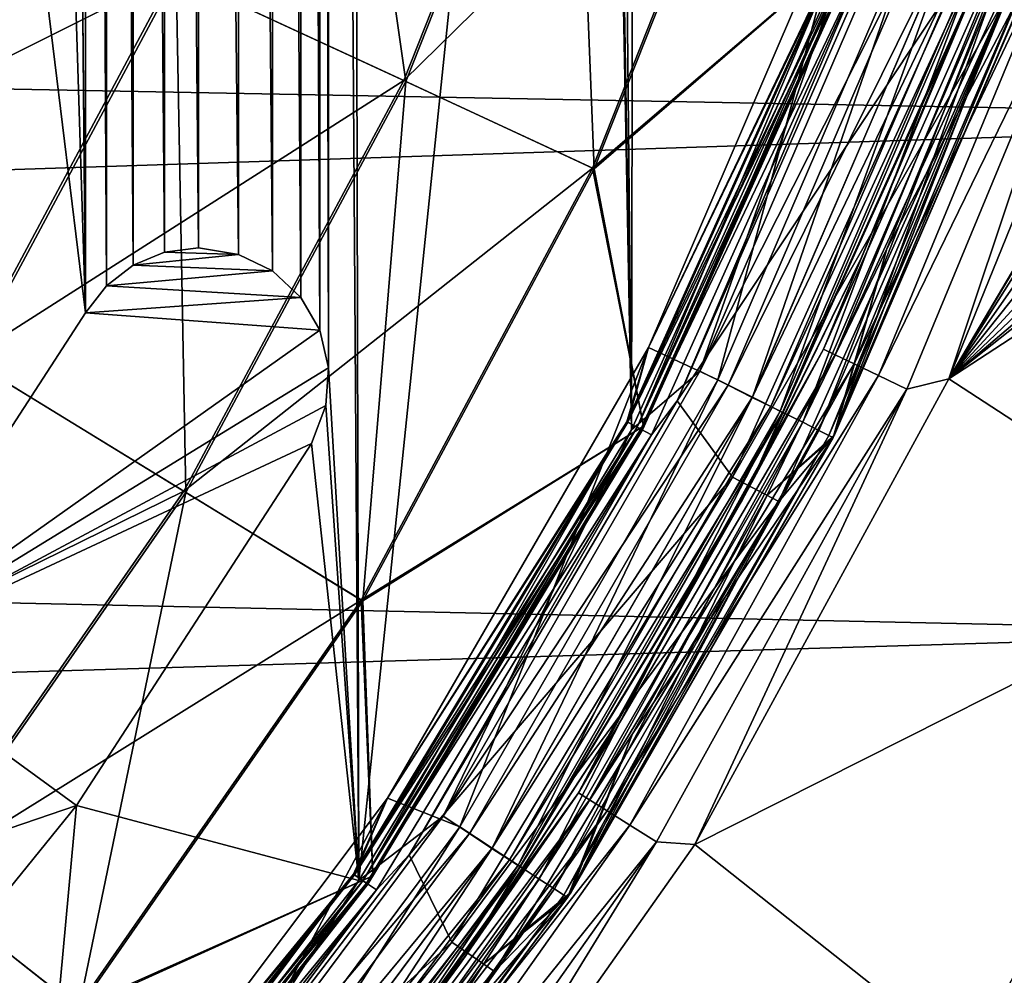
# Model space of a CAD drawing. Header units: millimetres. Extents: x -260 to -103, y -82 to 75.
# Tile 70 of 118: x -131 to -116, y -43 to -28. Entities that reach past the tile are written whole.
import ezdxf

# ---------------------------------------------------------------- set-up
doc = ezdxf.new("R2010")
doc.units = ezdxf.units.MM
doc.header["$LTSCALE"] = 65.185185
for name, color, linetype in [('1', 7, 'CONTINUOUS'), ('11', 7, 'CONTINUOUS'), ('13', 7, 'CONTINUOUS'), ('15', 7, 'CONTINUOUS'), ('152', 7, 'CONTINUOUS'), ('16', 7, 'CONTINUOUS'), ('163', 7, 'CONTINUOUS'), ('164', 7, 'CONTINUOUS'), ('165', 7, 'CONTINUOUS'), ('2', 7, 'CONTINUOUS'), ('213', 7, 'CONTINUOUS'), ('28', 7, 'CONTINUOUS'), ('5', 7, 'CONTINUOUS'), ('57', 7, 'CONTINUOUS'), ('6', 7, 'CONTINUOUS'), ('60', 7, 'CONTINUOUS'), ('61', 7, 'CONTINUOUS'), ('64', 7, 'CONTINUOUS'), ('84', 7, 'CONTINUOUS'), ('85', 7, 'CONTINUOUS'), ('86', 7, 'CONTINUOUS'), ('9', 7, 'CONTINUOUS')]:
    doc.layers.add(name, color=color, linetype=linetype)

msp = doc.modelspace()

# ---------------------------------------------------------------- linework, layer by layer
at = {"layer": '1', "color": 1, "linetype": 'Continuous', "true_color": 0xff0c00}
for points in [[(-121.357, -33.367, -522.807), (-118.181, -25.971, -522.807), (-118.367, -27.118, -522.754), (-121.357, -33.367, -522.807)], [(-121.691, -34.504, -522.754), (-121.357, -33.367, -522.807), (-118.367, -27.118, -522.754), (-121.691, -34.504, -522.754)], [(-121.691, -34.504, -522.754), (-118.367, -27.118, -522.754), (-121.535, -34.586, -522.608), (-121.691, -34.504, -522.754)], [(-121.535, -34.586, -522.608), (-118.367, -27.118, -522.754), (-118.202, -27.18, -522.608), (-121.535, -34.586, -522.608)], [(-121.435, -34.572, -522.17), (-118.116, -27.213, -522.398), (-118.075, -27.075, -522.17), (-121.435, -34.572, -522.17)], [(-121.535, -34.586, -522.608), (-118.202, -27.18, -522.608), (-121.453, -34.629, -522.398), (-121.535, -34.586, -522.608)], [(-121.453, -34.629, -522.398), (-118.202, -27.18, -522.608), (-118.116, -27.213, -522.398), (-121.453, -34.629, -522.398)], [(-121.453, -34.629, -522.398), (-118.116, -27.213, -522.398), (-121.435, -34.572, -522.17), (-121.453, -34.629, -522.398)], [(-125.361, -40.27, -522.807), (-121.357, -33.367, -522.807), (-121.691, -34.504, -522.754), (-125.361, -40.27, -522.807)], [(-125.881, -41.436, -522.754), (-125.361, -40.27, -522.807), (-121.691, -34.504, -522.754), (-125.881, -41.436, -522.754)], [(-125.881, -41.436, -522.754), (-121.691, -34.504, -522.754), (-125.736, -41.536, -522.608), (-125.881, -41.436, -522.754)], [(-125.736, -41.536, -522.608), (-121.691, -34.504, -522.754), (-121.535, -34.586, -522.608), (-125.736, -41.536, -522.608)], [(-125.736, -41.536, -522.608), (-121.535, -34.586, -522.608), (-125.66, -41.588, -522.398), (-125.736, -41.536, -522.608)], [(-125.66, -41.588, -522.398), (-121.535, -34.586, -522.608), (-121.453, -34.629, -522.398), (-125.66, -41.588, -522.398)], [(-125.66, -41.588, -522.398), (-121.453, -34.629, -522.398), (-125.586, -41.463, -522.17), (-125.66, -41.588, -522.398)], [(-125.586, -41.463, -522.17), (-121.453, -34.629, -522.398), (-121.435, -34.572, -522.17), (-125.586, -41.463, -522.17)], [(-130.128, -46.61, -522.807), (-125.361, -40.27, -522.807), (-125.881, -41.436, -522.754), (-130.128, -46.61, -522.807)], [(-130.876, -47.812, -522.754), (-130.128, -46.61, -522.807), (-125.881, -41.436, -522.754), (-130.876, -47.812, -522.754)], [(-130.876, -47.812, -522.754), (-125.881, -41.436, -522.754), (-130.744, -47.929, -522.608), (-130.876, -47.812, -522.754)], [(-130.744, -47.929, -522.608), (-125.881, -41.436, -522.754), (-125.736, -41.536, -522.608), (-130.744, -47.929, -522.608)], [(-130.426, -47.692, -522.17), (-125.66, -41.588, -522.398), (-125.586, -41.463, -522.17), (-130.426, -47.692, -522.17)], [(-130.744, -47.929, -522.608), (-125.736, -41.536, -522.608), (-130.675, -47.99, -522.398), (-130.744, -47.929, -522.608)], [(-130.675, -47.99, -522.398), (-125.736, -41.536, -522.608), (-125.66, -41.588, -522.398), (-130.675, -47.99, -522.398)], [(-130.675, -47.99, -522.398), (-125.66, -41.588, -522.398), (-130.426, -47.692, -522.17), (-130.675, -47.99, -522.398)]]:
    msp.add_3dface(points, dxfattribs=at)
at = {"layer": '11', "color": 1, "linetype": 'Continuous', "true_color": 0xff0c00}
for points in [[(-115.305, -27.271, -541.805), (-117.705, -31.854, -541.307), (-118.529, -34.746, -541.805), (-115.305, -27.271, -541.805)], [(-116.099, -27.975, -541.307), (-117.705, -31.854, -541.307), (-115.305, -27.271, -541.805), (-116.099, -27.975, -541.307)], [(-117.705, -31.854, -541.307), (-119.542, -35.629, -541.307), (-118.529, -34.746, -541.805), (-117.705, -31.854, -541.307)], [(-118.529, -34.746, -541.805), (-121.605, -39.286, -541.307), (-122.599, -41.795, -541.805), (-118.529, -34.746, -541.805)], [(-119.542, -35.629, -541.307), (-121.605, -39.286, -541.307), (-118.529, -34.746, -541.805), (-119.542, -35.629, -541.307)], [(-121.605, -39.286, -541.307), (-123.884, -42.811, -541.307), (-122.599, -41.795, -541.805), (-121.605, -39.286, -541.307)], [(-122.599, -41.795, -541.805), (-126.372, -46.193, -541.307), (-127.459, -48.325, -541.805), (-122.599, -41.795, -541.805)], [(-123.884, -42.811, -541.307), (-126.372, -46.193, -541.307), (-122.599, -41.795, -541.805), (-123.884, -42.811, -541.307)]]:
    msp.add_3dface(points, dxfattribs=at)
at = {"layer": '13', "color": 1, "linetype": 'Continuous', "true_color": 0xff0c00}
for points in [[(-115.264, -27.157, -540.809), (-118.508, -34.705, -540.809), (-116.099, -27.975, -541.307), (-115.264, -27.157, -540.809)], [(-116.099, -27.975, -541.307), (-118.508, -34.705, -540.809), (-117.705, -31.854, -541.307), (-116.099, -27.975, -541.307)], [(-117.705, -31.854, -541.307), (-118.508, -34.705, -540.809), (-119.542, -35.629, -541.307), (-117.705, -31.854, -541.307)], [(-118.508, -34.705, -540.809), (-122.543, -41.712, -540.809), (-119.542, -35.629, -541.307), (-118.508, -34.705, -540.809)], [(-119.542, -35.629, -541.307), (-122.543, -41.712, -540.809), (-121.605, -39.286, -541.307), (-119.542, -35.629, -541.307)], [(-121.605, -39.286, -541.307), (-122.543, -41.712, -540.809), (-123.884, -42.811, -541.307), (-121.605, -39.286, -541.307)], [(-122.543, -41.712, -540.809), (-127.293, -48.127, -540.809), (-123.884, -42.811, -541.307), (-122.543, -41.712, -540.809)], [(-123.884, -42.811, -541.307), (-127.293, -48.127, -540.809), (-126.372, -46.193, -541.307), (-123.884, -42.811, -541.307)]]:
    msp.add_3dface(points, dxfattribs=at)
at = {"layer": '15', "color": 1, "linetype": 'Continuous', "true_color": 0xff0c00}
for points in [[(-117.649, -26.729, -523.177), (-120.919, -34.181, -523.177), (-116.656, -27.766, -528.974), (-117.649, -26.729, -523.177)], [(-118.508, -34.705, -540.809), (-115.264, -27.157, -540.809), (-115.909, -28.05, -534.871), (-118.508, -34.705, -540.809)], [(-116.656, -27.766, -528.974), (-120.919, -34.181, -523.177), (-120.07, -35.354, -528.974), (-116.656, -27.766, -528.974)], [(-116.656, -27.766, -528.974), (-120.07, -35.354, -528.974), (-115.909, -28.05, -534.871), (-116.656, -27.766, -528.974)], [(-120.07, -35.354, -528.974), (-119.363, -35.725, -534.871), (-115.909, -28.05, -534.871), (-120.07, -35.354, -528.974)], [(-119.363, -35.725, -534.871), (-118.508, -34.705, -540.809), (-115.909, -28.05, -534.871), (-119.363, -35.725, -534.871)], [(-120.919, -34.181, -523.177), (-125.028, -41.137, -523.177), (-120.07, -35.354, -528.974), (-120.919, -34.181, -523.177)], [(-122.543, -41.712, -540.809), (-118.508, -34.705, -540.809), (-119.363, -35.725, -534.871), (-122.543, -41.712, -540.809)], [(-120.07, -35.354, -528.974), (-125.028, -41.137, -523.177), (-124.375, -42.475, -528.974), (-120.07, -35.354, -528.974)], [(-120.07, -35.354, -528.974), (-124.375, -42.475, -528.974), (-119.363, -35.725, -534.871), (-120.07, -35.354, -528.974)], [(-124.375, -42.475, -528.974), (-123.717, -42.929, -534.871), (-119.363, -35.725, -534.871), (-124.375, -42.475, -528.974)], [(-123.717, -42.929, -534.871), (-122.543, -41.712, -540.809), (-119.363, -35.725, -534.871), (-123.717, -42.929, -534.871)], [(-125.028, -41.137, -523.177), (-129.892, -47.501, -523.177), (-124.375, -42.475, -528.974), (-125.028, -41.137, -523.177)], [(-127.293, -48.127, -540.809), (-122.543, -41.712, -540.809), (-123.717, -42.929, -534.871), (-127.293, -48.127, -540.809)], [(-124.375, -42.475, -528.974), (-129.892, -47.501, -523.177), (-129.506, -49.025, -528.974), (-124.375, -42.475, -528.974)], [(-124.375, -42.475, -528.974), (-129.506, -49.025, -528.974), (-123.717, -42.929, -534.871), (-124.375, -42.475, -528.974)], [(-129.506, -49.025, -528.974), (-128.908, -49.555, -534.871), (-123.717, -42.929, -534.871), (-129.506, -49.025, -528.974)], [(-128.908, -49.555, -534.871), (-127.293, -48.127, -540.809), (-123.717, -42.929, -534.871), (-128.908, -49.555, -534.871)]]:
    msp.add_3dface(points, dxfattribs=at)
at = {"layer": '152', "color": 1, "linetype": 'Continuous', "true_color": 0xff0c00}
for points in [[(-128.256, -31.836, 1.678), (-128.777, -31.905, 1.678), (-127.642, -31.938, 1.678), (-128.256, -31.836, 1.678)], [(-128.777, -31.905, 1.678), (-129.256, -32.105, 1.678), (-127.642, -31.938, 1.678), (-128.777, -31.905, 1.678)], [(-127.642, -31.938, 1.678), (-129.256, -32.105, 1.678), (-127.121, -32.189, 1.678), (-127.642, -31.938, 1.678)], [(-129.256, -32.105, 1.678), (-129.668, -32.42, 1.678), (-127.121, -32.189, 1.678), (-129.256, -32.105, 1.678)], [(-127.121, -32.189, 1.678), (-129.668, -32.42, 1.678), (-126.688, -32.597, 1.678), (-127.121, -32.189, 1.678)], [(-129.668, -32.42, 1.678), (-129.988, -32.836, 1.678), (-126.688, -32.597, 1.678), (-129.668, -32.42, 1.678)], [(-126.688, -32.597, 1.678), (-129.988, -32.836, 1.678), (-126.399, -33.098, 1.678), (-126.688, -32.597, 1.678)], [(-129.988, -32.836, 1.678), (-133.363, -38.029, 1.678), (-126.399, -33.098, 1.678), (-129.988, -32.836, 1.678)], [(-126.399, -33.098, 1.678), (-133.363, -38.029, 1.678), (-126.263, -33.676, 1.678), (-126.399, -33.098, 1.678)], [(-126.263, -33.676, 1.678), (-133.363, -38.029, 1.678), (-126.306, -34.252, 1.678), (-126.263, -33.676, 1.678)], [(-133.363, -38.029, 1.678), (-126.524, -34.836, 1.678), (-126.306, -34.252, 1.678), (-133.363, -38.029, 1.678)], [(-130.127, -40.381, 1.678), (-126.524, -34.836, 1.678), (-133.363, -38.029, 1.678), (-130.127, -40.381, 1.678)], [(-130.127, -40.381, 1.678), (-133.363, -38.029, 1.678), (-137.235, -42.81, 1.678), (-130.127, -40.381, 1.678)], [(-134.263, -45.487, 1.678), (-130.127, -40.381, 1.678), (-137.235, -42.81, 1.678), (-134.263, -45.487, 1.678)]]:
    msp.add_3dface(points, dxfattribs=at)
at = {"layer": '16', "color": 1, "linetype": 'Continuous', "true_color": 0xff0c00}
for points in [[(-118.181, -25.971, -522.807), (-121.357, -33.367, -522.807), (-118.352, -27.123, -522.804), (-118.181, -25.971, -522.807)], [(-120.919, -34.181, -523.177), (-117.649, -26.729, -523.177), (-117.968, -27.269, -522.98), (-120.919, -34.181, -523.177)], [(-121.357, -33.367, -522.807), (-121.677, -34.511, -522.804), (-118.352, -27.123, -522.804), (-121.357, -33.367, -522.807)], [(-121.677, -34.511, -522.804), (-118.141, -27.203, -522.854), (-118.352, -27.123, -522.804), (-121.677, -34.511, -522.804)], [(-121.476, -34.616, -522.854), (-118.141, -27.203, -522.854), (-121.677, -34.511, -522.804), (-121.476, -34.616, -522.854)], [(-121.476, -34.616, -522.854), (-117.968, -27.269, -522.98), (-118.141, -27.203, -522.854), (-121.476, -34.616, -522.854)], [(-121.313, -34.702, -522.98), (-117.968, -27.269, -522.98), (-121.476, -34.616, -522.854), (-121.313, -34.702, -522.98)], [(-121.313, -34.702, -522.98), (-120.919, -34.181, -523.177), (-117.968, -27.269, -522.98), (-121.313, -34.702, -522.98)], [(-121.357, -33.367, -522.807), (-125.361, -40.27, -522.807), (-121.677, -34.511, -522.804), (-121.357, -33.367, -522.807)], [(-125.028, -41.137, -523.177), (-120.919, -34.181, -523.177), (-121.313, -34.702, -522.98), (-125.028, -41.137, -523.177)], [(-125.361, -40.27, -522.807), (-125.868, -41.444, -522.804), (-121.677, -34.511, -522.804), (-125.361, -40.27, -522.807)], [(-125.868, -41.444, -522.804), (-121.476, -34.616, -522.854), (-121.677, -34.511, -522.804), (-125.868, -41.444, -522.804)], [(-125.682, -41.573, -522.854), (-121.476, -34.616, -522.854), (-125.868, -41.444, -522.804), (-125.682, -41.573, -522.854)], [(-125.682, -41.573, -522.854), (-121.313, -34.702, -522.98), (-121.476, -34.616, -522.854), (-125.682, -41.573, -522.854)], [(-125.53, -41.678, -522.98), (-121.313, -34.702, -522.98), (-125.682, -41.573, -522.854), (-125.53, -41.678, -522.98)], [(-125.53, -41.678, -522.98), (-125.028, -41.137, -523.177), (-121.313, -34.702, -522.98), (-125.53, -41.678, -522.98)], [(-125.361, -40.27, -522.807), (-130.128, -46.61, -522.807), (-125.868, -41.444, -522.804), (-125.361, -40.27, -522.807)], [(-129.892, -47.501, -523.177), (-125.028, -41.137, -523.177), (-125.53, -41.678, -522.98), (-129.892, -47.501, -523.177)], [(-130.128, -46.61, -522.807), (-130.864, -47.822, -522.804), (-125.868, -41.444, -522.804), (-130.128, -46.61, -522.807)], [(-130.864, -47.822, -522.804), (-125.682, -41.573, -522.854), (-125.868, -41.444, -522.804), (-130.864, -47.822, -522.804)], [(-130.695, -47.972, -522.854), (-125.682, -41.573, -522.854), (-130.864, -47.822, -522.804), (-130.695, -47.972, -522.854)], [(-130.695, -47.972, -522.854), (-125.53, -41.678, -522.98), (-125.682, -41.573, -522.854), (-130.695, -47.972, -522.854)], [(-130.556, -48.094, -522.98), (-125.53, -41.678, -522.98), (-130.695, -47.972, -522.854), (-130.556, -48.094, -522.98)], [(-130.556, -48.094, -522.98), (-129.892, -47.501, -523.177), (-125.53, -41.678, -522.98), (-130.556, -48.094, -522.98)]]:
    msp.add_3dface(points, dxfattribs=at)
at = {"layer": '163', "color": 1, "linetype": 'Continuous', "true_color": 0xff0c00}
for points in [[(-130.127, -40.381, 2.878), (-126.524, -34.836, 2.878), (-130.127, -40.381, 1.678), (-130.127, -40.381, 2.878)], [(-130.127, -40.381, 1.678), (-126.524, -34.836, 2.878), (-126.524, -34.836, 1.678), (-130.127, -40.381, 1.678)], [(-134.263, -45.487, 2.878), (-130.127, -40.381, 2.878), (-134.263, -45.487, 1.678), (-134.263, -45.487, 2.878)], [(-134.263, -45.487, 1.678), (-130.127, -40.381, 2.878), (-130.127, -40.381, 1.678), (-134.263, -45.487, 1.678)]]:
    msp.add_3dface(points, dxfattribs=at)
at = {"layer": '164', "color": 1, "linetype": 'Continuous', "true_color": 0xff0c00}
for points in [[(-128.256, -31.836, 2.878), (-128.777, -31.905, 2.878), (-128.256, -31.836, 1.678), (-128.256, -31.836, 2.878)], [(-128.777, -31.905, 2.878), (-128.777, -31.905, 1.678), (-128.256, -31.836, 1.678), (-128.777, -31.905, 2.878)], [(-127.642, -31.938, 2.878), (-128.256, -31.836, 2.878), (-127.642, -31.938, 1.678), (-127.642, -31.938, 2.878)], [(-128.256, -31.836, 2.878), (-128.256, -31.836, 1.678), (-127.642, -31.938, 1.678), (-128.256, -31.836, 2.878)], [(-128.777, -31.905, 2.878), (-129.256, -32.105, 2.878), (-128.777, -31.905, 1.678), (-128.777, -31.905, 2.878)], [(-129.256, -32.105, 2.878), (-129.256, -32.105, 1.678), (-128.777, -31.905, 1.678), (-129.256, -32.105, 2.878)], [(-127.121, -32.189, 2.878), (-127.642, -31.938, 2.878), (-127.121, -32.189, 1.678), (-127.121, -32.189, 2.878)], [(-127.642, -31.938, 2.878), (-127.642, -31.938, 1.678), (-127.121, -32.189, 1.678), (-127.642, -31.938, 2.878)], [(-129.256, -32.105, 2.878), (-129.668, -32.42, 2.878), (-129.256, -32.105, 1.678), (-129.256, -32.105, 2.878)], [(-129.668, -32.42, 2.878), (-129.668, -32.42, 1.678), (-129.256, -32.105, 1.678), (-129.668, -32.42, 2.878)], [(-126.688, -32.597, 2.878), (-127.121, -32.189, 2.878), (-126.688, -32.597, 1.678), (-126.688, -32.597, 2.878)], [(-127.121, -32.189, 2.878), (-127.121, -32.189, 1.678), (-126.688, -32.597, 1.678), (-127.121, -32.189, 2.878)], [(-129.668, -32.42, 2.878), (-129.988, -32.836, 2.878), (-129.668, -32.42, 1.678), (-129.668, -32.42, 2.878)], [(-129.988, -32.836, 2.878), (-129.988, -32.836, 1.678), (-129.668, -32.42, 1.678), (-129.988, -32.836, 2.878)], [(-126.399, -33.098, 2.878), (-126.688, -32.597, 2.878), (-126.399, -33.098, 1.678), (-126.399, -33.098, 2.878)], [(-126.688, -32.597, 2.878), (-126.688, -32.597, 1.678), (-126.399, -33.098, 1.678), (-126.688, -32.597, 2.878)], [(-126.263, -33.676, 2.878), (-126.399, -33.098, 2.878), (-126.263, -33.676, 1.678), (-126.263, -33.676, 2.878)], [(-126.399, -33.098, 2.878), (-126.399, -33.098, 1.678), (-126.263, -33.676, 1.678), (-126.399, -33.098, 2.878)], [(-126.306, -34.252, 2.878), (-126.263, -33.676, 2.878), (-126.306, -34.252, 1.678), (-126.306, -34.252, 2.878)], [(-126.263, -33.676, 2.878), (-126.263, -33.676, 1.678), (-126.306, -34.252, 1.678), (-126.263, -33.676, 2.878)], [(-126.524, -34.836, 2.878), (-126.306, -34.252, 2.878), (-126.524, -34.836, 1.678), (-126.524, -34.836, 2.878)], [(-126.524, -34.836, 1.678), (-126.306, -34.252, 2.878), (-126.306, -34.252, 1.678), (-126.524, -34.836, 1.678)]]:
    msp.add_3dface(points, dxfattribs=at)
at = {"layer": '165', "color": 1, "linetype": 'Continuous', "true_color": 0xff0c00}
for points in [[(-129.988, -32.836, 2.878), (-133.363, -38.029, 2.878), (-129.988, -32.836, 1.678), (-129.988, -32.836, 2.878)], [(-129.988, -32.836, 1.678), (-133.363, -38.029, 2.878), (-133.363, -38.029, 1.678), (-129.988, -32.836, 1.678)]]:
    msp.add_3dface(points, dxfattribs=at)
at = {"layer": '2', "color": 1, "linetype": 'Continuous', "true_color": 0xff0c00}
for points in [[(-125.111, -29.275, -508.232), (-122.534, -22.774, -508.232), (-128.638, -27.64, -501.828), (-125.111, -29.275, -508.232)], [(-125.111, -29.275, -508.232), (-119.507, -23.779, -515.033), (-122.534, -22.774, -508.232), (-125.111, -29.275, -508.232)], [(-122.217, -30.616, -515.033), (-119.507, -23.779, -515.033), (-125.111, -29.275, -508.232), (-122.217, -30.616, -515.033)], [(-122.217, -30.616, -515.033), (-118.075, -27.075, -522.17), (-119.507, -23.779, -515.033), (-122.217, -30.616, -515.033)], [(-135.677, -31.159, -495.875), (-128.638, -27.64, -501.828), (-132.767, -25.727, -495.875), (-135.677, -31.159, -495.875)], [(-121.435, -34.572, -522.17), (-118.075, -27.075, -522.17), (-122.217, -30.616, -515.033), (-121.435, -34.572, -522.17)], [(-131.797, -33.537, -501.828), (-128.638, -27.64, -501.828), (-135.677, -31.159, -495.875), (-131.797, -33.537, -501.828)], [(-131.797, -33.537, -501.828), (-125.111, -29.275, -508.232), (-128.638, -27.64, -501.828), (-131.797, -33.537, -501.828)], [(-128.482, -35.568, -508.232), (-125.111, -29.275, -508.232), (-131.797, -33.537, -501.828), (-128.482, -35.568, -508.232)], [(-128.482, -35.568, -508.232), (-122.217, -30.616, -515.033), (-125.111, -29.275, -508.232), (-128.482, -35.568, -508.232)], [(-125.763, -37.235, -515.033), (-122.217, -30.616, -515.033), (-128.482, -35.568, -508.232), (-125.763, -37.235, -515.033)], [(-125.763, -37.235, -515.033), (-121.435, -34.572, -522.17), (-122.217, -30.616, -515.033), (-125.763, -37.235, -515.033)], [(-135.674, -39.101, -501.828), (-128.482, -35.568, -508.232), (-131.797, -33.537, -501.828), (-135.674, -39.101, -501.828)], [(-125.586, -41.463, -522.17), (-121.435, -34.572, -522.17), (-125.763, -37.235, -515.033), (-125.586, -41.463, -522.17)], [(-132.62, -41.507, -508.232), (-128.482, -35.568, -508.232), (-135.674, -39.101, -501.828), (-132.62, -41.507, -508.232)], [(-132.62, -41.507, -508.232), (-125.763, -37.235, -515.033), (-128.482, -35.568, -508.232), (-132.62, -41.507, -508.232)], [(-130.114, -43.48, -515.033), (-125.763, -37.235, -515.033), (-132.62, -41.507, -508.232), (-130.114, -43.48, -515.033)], [(-130.114, -43.48, -515.033), (-125.586, -41.463, -522.17), (-125.763, -37.235, -515.033), (-130.114, -43.48, -515.033)], [(-137.459, -46.956, -508.232), (-130.114, -43.48, -515.033), (-132.62, -41.507, -508.232), (-137.459, -46.956, -508.232)], [(-130.426, -47.692, -522.17), (-125.586, -41.463, -522.17), (-130.114, -43.48, -515.033), (-130.426, -47.692, -522.17)]]:
    msp.add_3dface(points, dxfattribs=at)
at = {"layer": '213', "color": 1, "linetype": 'Continuous', "true_color": 0xff0c00}
for points in [[(-107.205, -29.859, -34.822), (-255.911, -27.054, -34.822), (-104.763, -21.703, -34.822), (-107.205, -29.859, -34.822)], [(-253.075, -34.633, -34.822), (-255.911, -27.054, -34.822), (-107.205, -29.859, -34.822), (-253.075, -34.633, -34.822)], [(-110.52, -37.728, -34.822), (-253.075, -34.633, -34.822), (-107.205, -29.859, -34.822), (-110.52, -37.728, -34.822)], [(-249.468, -41.877, -34.822), (-253.075, -34.633, -34.822), (-110.52, -37.728, -34.822), (-249.468, -41.877, -34.822)], [(-114.651, -45.149, -34.822), (-249.468, -41.877, -34.822), (-110.52, -37.728, -34.822), (-114.651, -45.149, -34.822)], [(-245.139, -48.714, -34.822), (-249.468, -41.877, -34.822), (-114.651, -45.149, -34.822), (-245.139, -48.714, -34.822)]]:
    msp.add_3dface(points, dxfattribs=at)
at = {"layer": '28', "color": 1, "linetype": 'Continuous', "true_color": 0xff0c00}
msp.add_3dface([(-114.651, -45.149, -34.822), (-112.242, -41.059, -33.322), (-116.662, -48.192, -33.322), (-114.651, -45.149, -34.822)], dxfattribs=at)
at = {"layer": '5', "color": 1, "linetype": 'Continuous', "true_color": 0xff0c00}
for points in [[(-128.6, -27.658, -580.725), (-126.184, -21.562, -580.725), (-125.079, -29.29, -574.317), (-128.6, -27.658, -580.725)], [(-125.079, -29.29, -574.317), (-126.184, -21.562, -580.725), (-122.501, -22.785, -574.317), (-125.079, -29.29, -574.317)], [(-125.079, -29.29, -574.317), (-122.501, -22.785, -574.317), (-122.192, -30.628, -567.511), (-125.079, -29.29, -574.317)], [(-122.192, -30.628, -567.511), (-122.501, -22.785, -574.317), (-119.48, -23.788, -567.511), (-122.192, -30.628, -567.511)], [(-118.075, -27.075, -560.444), (-122.192, -30.628, -567.511), (-119.48, -23.788, -567.511), (-118.075, -27.075, -560.444)], [(-131.761, -33.559, -580.725), (-132.723, -25.747, -586.682), (-128.6, -27.658, -580.725), (-131.761, -33.559, -580.725)], [(-118.075, -27.075, -560.444), (-121.435, -34.572, -560.444), (-122.192, -30.628, -567.511), (-118.075, -27.075, -560.444)], [(-131.761, -33.559, -580.725), (-128.6, -27.658, -580.725), (-128.452, -35.587, -574.317), (-131.761, -33.559, -580.725)], [(-128.452, -35.587, -574.317), (-128.6, -27.658, -580.725), (-125.079, -29.29, -574.317), (-128.452, -35.587, -574.317)], [(-128.452, -35.587, -574.317), (-125.079, -29.29, -574.317), (-125.739, -37.249, -567.511), (-128.452, -35.587, -574.317)], [(-125.739, -37.249, -567.511), (-125.079, -29.29, -574.317), (-122.192, -30.628, -567.511), (-125.739, -37.249, -567.511)], [(-121.435, -34.572, -560.444), (-125.739, -37.249, -567.511), (-122.192, -30.628, -567.511), (-121.435, -34.572, -560.444)], [(-132.592, -41.528, -574.317), (-131.761, -33.559, -580.725), (-128.452, -35.587, -574.317), (-132.592, -41.528, -574.317)], [(-121.435, -34.572, -560.444), (-125.586, -41.463, -560.444), (-125.739, -37.249, -567.511), (-121.435, -34.572, -560.444)], [(-132.592, -41.528, -574.317), (-128.452, -35.587, -574.317), (-130.092, -43.498, -567.511), (-132.592, -41.528, -574.317)], [(-130.092, -43.498, -567.511), (-128.452, -35.587, -574.317), (-125.739, -37.249, -567.511), (-130.092, -43.498, -567.511)], [(-125.586, -41.463, -560.444), (-130.092, -43.498, -567.511), (-125.739, -37.249, -567.511), (-125.586, -41.463, -560.444)], [(-125.586, -41.463, -560.444), (-130.426, -47.692, -560.443), (-130.092, -43.498, -567.511), (-125.586, -41.463, -560.444)], [(-135.184, -49.231, -567.511), (-132.592, -41.528, -574.317), (-130.092, -43.498, -567.511), (-135.184, -49.231, -567.511)]]:
    msp.add_3dface(points, dxfattribs=at)
at = {"layer": '57', "color": 1, "linetype": 'Continuous', "true_color": 0xff0c00}
for points in [[(-113.692, -26.308, -10.122), (-116.756, -33.845, -10.122), (-113.109, -27.682, -10.122), (-113.692, -26.308, -10.122)], [(-113.109, -27.682, -10.122), (-116.756, -33.845, -10.122), (-113.294, -28.046, -10.122), (-113.109, -27.682, -10.122)], [(-116.756, -33.845, -10.122), (-113.367, -28.474, -10.122), (-113.294, -28.046, -10.122), (-116.756, -33.845, -10.122)], [(-113.367, -28.474, -10.122), (-116.756, -33.845, -10.122), (-113.294, -28.903, -10.122), (-113.367, -28.474, -10.122)], [(-112.274, -36.76, -10.122), (-108.936, -28.747, -10.122), (-116.756, -33.845, -10.122), (-112.274, -36.76, -10.122)], [(-116.756, -33.845, -10.122), (-108.936, -28.747, -10.122), (-111.588, -29.752, -10.122), (-116.756, -33.845, -10.122)], [(-113.294, -28.903, -10.122), (-116.756, -33.845, -10.122), (-113.109, -29.267, -10.122), (-113.294, -28.903, -10.122)], [(-113.109, -29.267, -10.122), (-116.756, -33.845, -10.122), (-112.809, -29.567, -10.122), (-113.109, -29.267, -10.122)], [(-112.809, -29.567, -10.122), (-116.756, -33.845, -10.122), (-112.445, -29.752, -10.122), (-112.809, -29.567, -10.122)], [(-112.445, -29.752, -10.122), (-116.756, -33.845, -10.122), (-112.017, -29.824, -10.122), (-112.445, -29.752, -10.122)], [(-112.017, -29.824, -10.122), (-116.756, -33.845, -10.122), (-111.588, -29.752, -10.122), (-112.017, -29.824, -10.122)], [(-120.65, -40.981, -10.122), (-112.274, -36.76, -10.122), (-116.756, -33.845, -10.122), (-120.65, -40.981, -10.122)], [(-116.477, -44.288, -10.122), (-112.274, -36.76, -10.122), (-120.65, -40.981, -10.122), (-116.477, -44.288, -10.122)], [(-125.335, -47.618, -10.122), (-116.477, -44.288, -10.122), (-120.65, -40.981, -10.122), (-125.335, -47.618, -10.122)]]:
    msp.add_3dface(points, dxfattribs=at)
at = {"layer": '6', "color": 1, "linetype": 'Continuous', "true_color": 0xff0c00}
for points in [[(-118.181, -25.971, -559.807), (-121.357, -33.367, -559.807), (-118.367, -27.118, -559.859), (-118.181, -25.971, -559.807)], [(-118.367, -27.118, -559.859), (-121.357, -33.367, -559.807), (-121.691, -34.504, -559.859), (-118.367, -27.118, -559.859)], [(-118.367, -27.118, -559.859), (-121.691, -34.504, -559.859), (-118.202, -27.18, -560.006), (-118.367, -27.118, -559.859)], [(-121.435, -34.572, -560.444), (-118.075, -27.075, -560.444), (-118.116, -27.213, -560.215), (-121.435, -34.572, -560.444)], [(-121.691, -34.504, -559.859), (-121.535, -34.586, -560.006), (-118.202, -27.18, -560.006), (-121.691, -34.504, -559.859)], [(-121.535, -34.586, -560.006), (-118.116, -27.213, -560.215), (-118.202, -27.18, -560.006), (-121.535, -34.586, -560.006)], [(-121.453, -34.629, -560.215), (-118.116, -27.213, -560.215), (-121.535, -34.586, -560.006), (-121.453, -34.629, -560.215)], [(-121.453, -34.629, -560.215), (-121.435, -34.572, -560.444), (-118.116, -27.213, -560.215), (-121.453, -34.629, -560.215)], [(-121.357, -33.367, -559.807), (-125.361, -40.27, -559.807), (-121.691, -34.504, -559.859), (-121.357, -33.367, -559.807)], [(-121.691, -34.504, -559.859), (-125.361, -40.27, -559.807), (-125.881, -41.435, -559.859), (-121.691, -34.504, -559.859)], [(-121.691, -34.504, -559.859), (-125.881, -41.435, -559.859), (-121.535, -34.586, -560.006), (-121.691, -34.504, -559.859)], [(-125.881, -41.435, -559.859), (-125.736, -41.536, -560.006), (-121.535, -34.586, -560.006), (-125.881, -41.435, -559.859)], [(-125.736, -41.536, -560.006), (-121.453, -34.629, -560.215), (-121.535, -34.586, -560.006), (-125.736, -41.536, -560.006)], [(-125.66, -41.588, -560.215), (-121.453, -34.629, -560.215), (-125.736, -41.536, -560.006), (-125.66, -41.588, -560.215)], [(-125.66, -41.588, -560.215), (-125.586, -41.463, -560.444), (-121.453, -34.629, -560.215), (-125.66, -41.588, -560.215)], [(-125.586, -41.463, -560.444), (-121.435, -34.572, -560.444), (-121.453, -34.629, -560.215), (-125.586, -41.463, -560.444)], [(-125.361, -40.27, -559.807), (-130.128, -46.61, -559.807), (-125.881, -41.435, -559.859), (-125.361, -40.27, -559.807)], [(-125.881, -41.435, -559.859), (-130.128, -46.61, -559.807), (-130.876, -47.812, -559.859), (-125.881, -41.435, -559.859)], [(-125.881, -41.435, -559.859), (-130.876, -47.812, -559.859), (-125.736, -41.536, -560.006), (-125.881, -41.435, -559.859)], [(-130.426, -47.692, -560.443), (-125.586, -41.463, -560.444), (-125.66, -41.588, -560.215), (-130.426, -47.692, -560.443)], [(-130.876, -47.812, -559.859), (-130.744, -47.928, -560.006), (-125.736, -41.536, -560.006), (-130.876, -47.812, -559.859)], [(-130.744, -47.928, -560.006), (-125.66, -41.588, -560.215), (-125.736, -41.536, -560.006), (-130.744, -47.928, -560.006)], [(-130.675, -47.99, -560.215), (-125.66, -41.588, -560.215), (-130.744, -47.928, -560.006), (-130.675, -47.99, -560.215)], [(-130.675, -47.99, -560.215), (-130.426, -47.692, -560.443), (-125.66, -41.588, -560.215), (-130.675, -47.99, -560.215)]]:
    msp.add_3dface(points, dxfattribs=at)
at = {"layer": '60', "color": 1, "linetype": 'Continuous', "true_color": 0xff0c00}
msp.add_3dface([(-112.242, -41.059, -33.322), (-114.616, -45.1, -12.122), (-116.662, -48.192, -33.322), (-112.242, -41.059, -33.322)], dxfattribs=at)
at = {"layer": '61', "color": 1, "linetype": 'Continuous', "true_color": 0xff0c00}
msp.add_3dface([(-112.274, -36.76, -10.122), (-116.477, -44.288, -10.122), (-115.093, -43.042, -10.189), (-112.274, -36.76, -10.122)], dxfattribs=at)
at = {"layer": '64', "color": 1, "linetype": 'Continuous', "true_color": 0xff0c00}
for points in [[(-118.676, -33.39, -8.639), (-115.514, -26.28, -9.122), (-115.703, -26.214, -8.639), (-118.676, -33.39, -8.639)], [(-118.676, -33.39, -8.639), (-115.703, -26.214, -8.639), (-118.085, -31.967, -8.122), (-118.676, -33.39, -8.639)], [(-118.085, -31.967, -8.122), (-115.703, -26.214, -8.639), (-116.476, -28.123, -8.122), (-118.085, -31.967, -8.122)], [(-118.495, -33.477, -9.122), (-115.514, -26.28, -9.122), (-118.676, -33.39, -8.639), (-118.495, -33.477, -9.122)], [(-118.495, -33.477, -9.122), (-115.214, -26.385, -9.537), (-115.514, -26.28, -9.122), (-118.495, -33.477, -9.122)], [(-118.208, -33.615, -9.537), (-115.214, -26.385, -9.537), (-118.495, -33.477, -9.122), (-118.208, -33.615, -9.537)], [(-118.208, -33.615, -9.537), (-114.822, -26.522, -9.855), (-115.214, -26.385, -9.537), (-118.208, -33.615, -9.537)], [(-116.756, -33.845, -10.122), (-113.692, -26.308, -10.122), (-114.366, -26.682, -10.054), (-116.756, -33.845, -10.122)], [(-117.835, -33.795, -9.855), (-114.822, -26.522, -9.855), (-118.208, -33.615, -9.537), (-117.835, -33.795, -9.855)], [(-117.835, -33.795, -9.855), (-114.366, -26.682, -10.054), (-114.822, -26.522, -9.855), (-117.835, -33.795, -9.855)], [(-117.4, -34.005, -10.054), (-114.366, -26.682, -10.054), (-117.835, -33.795, -9.855), (-117.4, -34.005, -10.054)], [(-117.4, -34.005, -10.054), (-116.756, -33.845, -10.122), (-114.366, -26.682, -10.054), (-117.4, -34.005, -10.054)], [(-119.922, -35.707, -8.122), (-118.676, -33.39, -8.639), (-118.085, -31.967, -8.122), (-119.922, -35.707, -8.122)], [(-122.433, -40.189, -8.639), (-118.495, -33.477, -9.122), (-118.676, -33.39, -8.639), (-122.433, -40.189, -8.639)], [(-122.433, -40.189, -8.639), (-118.676, -33.39, -8.639), (-121.981, -39.329, -8.122), (-122.433, -40.189, -8.639)], [(-122.264, -40.295, -9.122), (-118.495, -33.477, -9.122), (-122.433, -40.189, -8.639), (-122.264, -40.295, -9.122)], [(-122.264, -40.295, -9.122), (-118.208, -33.615, -9.537), (-118.495, -33.477, -9.122), (-122.264, -40.295, -9.122)], [(-121.981, -39.329, -8.122), (-118.676, -33.39, -8.639), (-119.922, -35.707, -8.122), (-121.981, -39.329, -8.122)], [(-121.994, -40.465, -9.537), (-118.208, -33.615, -9.537), (-122.264, -40.295, -9.122), (-121.994, -40.465, -9.537)], [(-121.994, -40.465, -9.537), (-117.835, -33.795, -9.855), (-118.208, -33.615, -9.537), (-121.994, -40.465, -9.537)], [(-121.643, -40.685, -9.855), (-117.835, -33.795, -9.855), (-121.994, -40.465, -9.537), (-121.643, -40.685, -9.855)], [(-121.643, -40.685, -9.855), (-117.4, -34.005, -10.054), (-117.835, -33.795, -9.855), (-121.643, -40.685, -9.855)], [(-120.65, -40.981, -10.122), (-116.756, -33.845, -10.122), (-117.4, -34.005, -10.054), (-120.65, -40.981, -10.122)], [(-121.234, -40.942, -10.054), (-117.4, -34.005, -10.054), (-121.643, -40.685, -9.855), (-121.234, -40.942, -10.054)], [(-121.234, -40.942, -10.054), (-120.65, -40.981, -10.122), (-117.4, -34.005, -10.054), (-121.234, -40.942, -10.054)], [(-124.255, -42.821, -8.122), (-122.433, -40.189, -8.639), (-121.981, -39.329, -8.122), (-124.255, -42.821, -8.122)], [(-126.928, -46.524, -8.639), (-122.264, -40.295, -9.122), (-122.433, -40.189, -8.639), (-126.928, -46.524, -8.639)], [(-126.928, -46.524, -8.639), (-122.433, -40.189, -8.639), (-126.734, -46.17, -8.122), (-126.928, -46.524, -8.639)], [(-126.772, -46.649, -9.122), (-122.264, -40.295, -9.122), (-126.928, -46.524, -8.639), (-126.772, -46.649, -9.122)], [(-126.772, -46.649, -9.122), (-121.994, -40.465, -9.537), (-122.264, -40.295, -9.122), (-126.772, -46.649, -9.122)], [(-126.734, -46.17, -8.122), (-122.433, -40.189, -8.639), (-124.255, -42.821, -8.122), (-126.734, -46.17, -8.122)], [(-126.523, -46.847, -9.537), (-121.994, -40.465, -9.537), (-126.772, -46.649, -9.122), (-126.523, -46.847, -9.537)], [(-126.523, -46.847, -9.537), (-121.643, -40.685, -9.855), (-121.994, -40.465, -9.537), (-126.523, -46.847, -9.537)], [(-126.198, -47.106, -9.855), (-121.643, -40.685, -9.855), (-126.523, -46.847, -9.537), (-126.198, -47.106, -9.855)], [(-126.198, -47.106, -9.855), (-121.234, -40.942, -10.054), (-121.643, -40.685, -9.855), (-126.198, -47.106, -9.855)], [(-125.821, -47.407, -10.054), (-121.234, -40.942, -10.054), (-126.198, -47.106, -9.855), (-125.821, -47.407, -10.054)], [(-125.821, -47.407, -10.054), (-125.335, -47.618, -10.122), (-121.234, -40.942, -10.054), (-125.821, -47.407, -10.054)], [(-125.335, -47.618, -10.122), (-120.65, -40.981, -10.122), (-121.234, -40.942, -10.054), (-125.335, -47.618, -10.122)]]:
    msp.add_3dface(points, dxfattribs=at)
at = {"layer": '84', "color": 1, "linetype": 'Continuous', "true_color": 0xff0c00}
for points in [[(-117.452, -26.496, 2.811), (-118.271, -27.202, 2.878), (-120.571, -33.727, 2.811), (-117.452, -26.496, 2.811)], [(-117.452, -26.496, 2.811), (-120.571, -33.727, 2.811), (-116.998, -26.661, 2.611), (-117.452, -26.496, 2.811)], [(-116.998, -26.661, 2.611), (-120.571, -33.727, 2.811), (-120.139, -33.943, 2.611), (-116.998, -26.661, 2.611)], [(-116.998, -26.661, 2.611), (-120.139, -33.943, 2.611), (-116.608, -26.803, 2.293), (-116.998, -26.661, 2.611)], [(-116.608, -26.803, 2.293), (-120.139, -33.943, 2.611), (-119.769, -34.13, 2.293), (-116.608, -26.803, 2.293)], [(-116.608, -26.803, 2.293), (-119.769, -34.13, 2.293), (-116.309, -26.912, 1.879), (-116.608, -26.803, 2.293)], [(-116.309, -26.912, 1.879), (-119.769, -34.13, 2.293), (-119.484, -34.272, 1.879), (-116.309, -26.912, 1.879)], [(-116.309, -26.912, 1.879), (-119.484, -34.272, 1.879), (-116.121, -26.98, 1.396), (-116.309, -26.912, 1.879)], [(-116.121, -26.98, 1.396), (-119.484, -34.272, 1.879), (-119.305, -34.362, 1.396), (-116.121, -26.98, 1.396)], [(-116.121, -26.98, 1.396), (-119.305, -34.362, 1.396), (-116.381, -27.875, 0.878), (-116.121, -26.98, 1.396)], [(-118.271, -27.202, 2.878), (-121.617, -34.628, 2.878), (-120.571, -33.727, 2.811), (-118.271, -27.202, 2.878)], [(-116.381, -27.875, 0.878), (-119.305, -34.362, 1.396), (-119.81, -35.495, 0.878), (-116.381, -27.875, 0.878)], [(-120.571, -33.727, 2.811), (-121.617, -34.628, 2.878), (-124.508, -40.546, 2.811), (-120.571, -33.727, 2.811)], [(-120.571, -33.727, 2.811), (-124.508, -40.546, 2.811), (-120.139, -33.943, 2.611), (-120.571, -33.727, 2.811)], [(-120.139, -33.943, 2.611), (-124.508, -40.546, 2.811), (-124.105, -40.812, 2.611), (-120.139, -33.943, 2.611)], [(-120.139, -33.943, 2.611), (-124.105, -40.812, 2.611), (-119.769, -34.13, 2.293), (-120.139, -33.943, 2.611)], [(-119.769, -34.13, 2.293), (-124.105, -40.812, 2.611), (-123.758, -41.04, 2.293), (-119.769, -34.13, 2.293)], [(-119.769, -34.13, 2.293), (-123.758, -41.04, 2.293), (-119.484, -34.272, 1.879), (-119.769, -34.13, 2.293)], [(-119.484, -34.272, 1.879), (-123.758, -41.04, 2.293), (-123.492, -41.215, 1.879), (-119.484, -34.272, 1.879)], [(-119.484, -34.272, 1.879), (-123.492, -41.215, 1.879), (-119.305, -34.362, 1.396), (-119.484, -34.272, 1.879)], [(-119.305, -34.362, 1.396), (-123.492, -41.215, 1.879), (-123.325, -41.325, 1.396), (-119.305, -34.362, 1.396)], [(-119.305, -34.362, 1.396), (-123.325, -41.325, 1.396), (-119.81, -35.495, 0.878), (-119.305, -34.362, 1.396)], [(-121.617, -34.628, 2.878), (-125.801, -41.533, 2.878), (-124.508, -40.546, 2.811), (-121.617, -34.628, 2.878)], [(-119.81, -35.495, 0.878), (-123.325, -41.325, 1.396), (-124.133, -42.646, 0.878), (-119.81, -35.495, 0.878)], [(-124.508, -40.546, 2.811), (-125.801, -41.533, 2.878), (-129.211, -46.863, 2.811), (-124.508, -40.546, 2.811)], [(-124.508, -40.546, 2.811), (-129.211, -46.863, 2.811), (-124.105, -40.812, 2.611), (-124.508, -40.546, 2.811)], [(-124.105, -40.812, 2.611), (-129.211, -46.863, 2.811), (-128.841, -47.173, 2.611), (-124.105, -40.812, 2.611)], [(-124.105, -40.812, 2.611), (-128.841, -47.173, 2.611), (-123.758, -41.04, 2.293), (-124.105, -40.812, 2.611)], [(-123.758, -41.04, 2.293), (-128.841, -47.173, 2.611), (-128.523, -47.44, 2.293), (-123.758, -41.04, 2.293)], [(-123.758, -41.04, 2.293), (-128.523, -47.44, 2.293), (-123.492, -41.215, 1.879), (-123.758, -41.04, 2.293)], [(-123.492, -41.215, 1.879), (-128.523, -47.44, 2.293), (-128.279, -47.644, 1.879), (-123.492, -41.215, 1.879)], [(-123.492, -41.215, 1.879), (-128.279, -47.644, 1.879), (-123.325, -41.325, 1.396), (-123.492, -41.215, 1.879)], [(-123.325, -41.325, 1.396), (-128.279, -47.644, 1.879), (-128.126, -47.773, 1.396), (-123.325, -41.325, 1.396)], [(-123.325, -41.325, 1.396), (-128.126, -47.773, 1.396), (-124.133, -42.646, 0.878), (-123.325, -41.325, 1.396)], [(-125.801, -41.533, 2.878), (-130.824, -47.936, 2.878), (-129.211, -46.863, 2.811), (-125.801, -41.533, 2.878)], [(-124.133, -42.646, 0.878), (-128.126, -47.773, 1.396), (-129.287, -49.224, 0.878), (-124.133, -42.646, 0.878)]]:
    msp.add_3dface(points, dxfattribs=at)
at = {"layer": '85', "color": 1, "linetype": 'Continuous', "true_color": 0xff0c00}
for points in [[(-116.476, -28.123, -8.122), (-116.381, -27.875, 0.878), (-119.81, -35.495, 0.878), (-116.476, -28.123, -8.122)], [(-118.085, -31.967, -8.122), (-116.476, -28.123, -8.122), (-119.81, -35.495, 0.878), (-118.085, -31.967, -8.122)], [(-119.922, -35.707, -8.122), (-118.085, -31.967, -8.122), (-119.81, -35.495, 0.878), (-119.922, -35.707, -8.122)], [(-119.922, -35.707, -8.122), (-119.81, -35.495, 0.878), (-124.133, -42.646, 0.878), (-119.922, -35.707, -8.122)], [(-121.981, -39.329, -8.122), (-119.922, -35.707, -8.122), (-124.133, -42.646, 0.878), (-121.981, -39.329, -8.122)], [(-124.255, -42.821, -8.122), (-121.981, -39.329, -8.122), (-124.133, -42.646, 0.878), (-124.255, -42.821, -8.122)], [(-124.255, -42.821, -8.122), (-124.133, -42.646, 0.878), (-129.287, -49.224, 0.878), (-124.255, -42.821, -8.122)], [(-126.734, -46.17, -8.122), (-124.255, -42.821, -8.122), (-129.287, -49.224, 0.878), (-126.734, -46.17, -8.122)]]:
    msp.add_3dface(points, dxfattribs=at)
at = {"layer": '86', "color": 1, "linetype": 'Continuous', "true_color": 0xff0c00}
for points in [[(-125.801, -41.533, 2.878), (-125.985, 35.125, 2.878), (-126.263, 27.005, 2.878), (-125.801, -41.533, 2.878)], [(-125.985, 35.125, 2.878), (-125.801, -41.533, 2.878), (-122.158, -6.336, 2.878), (-125.985, 35.125, 2.878)], [(-126.399, 26.426, 2.878), (-126.263, -33.676, 2.878), (-126.263, 27.005, 2.878), (-126.399, 26.426, 2.878)], [(-126.263, -33.676, 2.878), (-125.801, -41.533, 2.878), (-126.263, 27.005, 2.878), (-126.263, -33.676, 2.878)], [(-126.688, 25.925, 2.878), (-126.399, -33.098, 2.878), (-126.399, 26.426, 2.878), (-126.688, 25.925, 2.878)], [(-126.399, -33.098, 2.878), (-126.263, -33.676, 2.878), (-126.399, 26.426, 2.878), (-126.399, -33.098, 2.878)], [(-130.258, -2.824, 2.878), (-129.988, -32.836, 2.878), (-129.988, 26.164, 2.878), (-130.258, -2.824, 2.878)], [(-129.988, -32.836, 2.878), (-129.668, -32.42, 2.878), (-129.988, 26.164, 2.878), (-129.988, -32.836, 2.878)], [(-129.988, 26.164, 2.878), (-129.668, -32.42, 2.878), (-129.668, 25.748, 2.878), (-129.988, 26.164, 2.878)], [(-127.121, 25.517, 2.878), (-126.688, -32.597, 2.878), (-126.688, 25.925, 2.878), (-127.121, 25.517, 2.878)], [(-126.688, -32.597, 2.878), (-126.399, -33.098, 2.878), (-126.688, 25.925, 2.878), (-126.688, -32.597, 2.878)], [(-129.668, -32.42, 2.878), (-129.256, -32.105, 2.878), (-129.668, 25.748, 2.878), (-129.668, -32.42, 2.878)], [(-129.668, 25.748, 2.878), (-129.256, -32.105, 2.878), (-129.256, 25.433, 2.878), (-129.668, 25.748, 2.878)], [(-127.642, 25.267, 2.878), (-127.121, -32.189, 2.878), (-127.121, 25.517, 2.878), (-127.642, 25.267, 2.878)], [(-127.121, -32.189, 2.878), (-126.688, -32.597, 2.878), (-127.121, 25.517, 2.878), (-127.121, -32.189, 2.878)], [(-129.256, -32.105, 2.878), (-128.777, -31.905, 2.878), (-129.256, 25.433, 2.878), (-129.256, -32.105, 2.878)], [(-129.256, 25.433, 2.878), (-128.777, -31.905, 2.878), (-128.777, 25.233, 2.878), (-129.256, 25.433, 2.878)], [(-128.777, -31.905, 2.878), (-128.256, -31.836, 2.878), (-128.777, 25.233, 2.878), (-128.777, -31.905, 2.878)], [(-128.777, 25.233, 2.878), (-128.256, -31.836, 2.878), (-128.256, 25.164, 2.878), (-128.777, 25.233, 2.878)], [(-128.256, 25.164, 2.878), (-127.642, -31.938, 2.878), (-127.642, 25.267, 2.878), (-128.256, 25.164, 2.878)], [(-127.642, -31.938, 2.878), (-127.121, -32.189, 2.878), (-127.642, 25.267, 2.878), (-127.642, -31.938, 2.878)], [(-128.256, -31.836, 2.878), (-127.642, -31.938, 2.878), (-128.256, 25.164, 2.878), (-128.256, -31.836, 2.878)], [(-130.258, -2.824, 2.878), (-130.256, -3.08, 2.878), (-129.988, -32.836, 2.878), (-130.258, -2.824, 2.878)], [(-130.256, -3.08, 2.878), (-130.256, -3.336, 2.878), (-129.988, -32.836, 2.878), (-130.256, -3.08, 2.878)], [(-130.256, -3.336, 2.878), (-130.706, -10.035, 2.878), (-129.988, -32.836, 2.878), (-130.256, -3.336, 2.878)], [(-125.801, -41.533, 2.878), (-121.617, -34.628, 2.878), (-122.158, -6.336, 2.878), (-125.801, -41.533, 2.878)], [(-122.158, -6.336, 2.878), (-121.617, -34.628, 2.878), (-122.08, -6.872, 2.878), (-122.158, -6.336, 2.878)], [(-122.08, -6.872, 2.878), (-121.617, -34.628, 2.878), (-121.888, -7.34, 2.878), (-122.08, -6.872, 2.878)], [(-121.888, -7.34, 2.878), (-121.617, -34.628, 2.878), (-121.57, -7.749, 2.878), (-121.888, -7.34, 2.878)], [(-121.617, -34.628, 2.878), (-118.271, -27.202, 2.878), (-121.57, -7.749, 2.878), (-121.617, -34.628, 2.878)], [(-130.706, -10.035, 2.878), (-131.991, -16.503, 2.878), (-129.988, -32.836, 2.878), (-130.706, -10.035, 2.878)], [(-129.988, -32.836, 2.878), (-131.991, -16.503, 2.878), (-133.363, -38.029, 2.878), (-129.988, -32.836, 2.878)], [(-126.306, -34.252, 2.878), (-125.801, -41.533, 2.878), (-126.263, -33.676, 2.878), (-126.306, -34.252, 2.878)], [(-126.524, -34.836, 2.878), (-125.801, -41.533, 2.878), (-126.306, -34.252, 2.878), (-126.524, -34.836, 2.878)], [(-125.801, -41.533, 2.878), (-126.524, -34.836, 2.878), (-130.127, -40.381, 2.878), (-125.801, -41.533, 2.878)], [(-134.263, -45.487, 2.878), (-130.824, -47.936, 2.878), (-130.127, -40.381, 2.878), (-134.263, -45.487, 2.878)], [(-130.824, -47.936, 2.878), (-125.801, -41.533, 2.878), (-130.127, -40.381, 2.878), (-130.824, -47.936, 2.878)]]:
    msp.add_3dface(points, dxfattribs=at)
at = {"layer": '9', "color": 1, "linetype": 'Continuous', "true_color": 0xff0c00}
for points in [[(-121.357, -33.367, -559.807), (-118.181, -25.971, -559.807), (-120.295, -33.859, -557.783), (-121.357, -33.367, -559.807)], [(-120.295, -33.859, -557.783), (-118.181, -25.971, -559.807), (-117.162, -26.595, -557.783), (-120.295, -33.859, -557.783)], [(-120.295, -33.859, -557.783), (-117.162, -26.595, -557.783), (-119.765, -34.125, -555.164), (-120.295, -33.859, -557.783)], [(-119.765, -34.125, -555.164), (-117.162, -26.595, -557.783), (-116.605, -26.798, -555.164), (-119.765, -34.125, -555.164)], [(-119.765, -34.125, -555.164), (-116.605, -26.798, -555.164), (-119.338, -34.34, -552.509), (-119.765, -34.125, -555.164)], [(-119.338, -34.34, -552.509), (-116.605, -26.798, -555.164), (-116.156, -26.962, -552.509), (-119.338, -34.34, -552.509)], [(-119.338, -34.34, -552.509), (-116.156, -26.962, -552.509), (-118.993, -34.512, -549.844), (-119.338, -34.34, -552.509)], [(-118.993, -34.512, -549.844), (-116.156, -26.962, -552.509), (-115.794, -27.093, -549.844), (-118.993, -34.512, -549.844)], [(-118.993, -34.512, -549.844), (-115.794, -27.093, -549.844), (-118.746, -34.637, -547.163), (-118.993, -34.512, -549.844)], [(-118.746, -34.637, -547.163), (-115.794, -27.093, -549.844), (-115.534, -27.188, -547.163), (-118.746, -34.637, -547.163)], [(-118.592, -34.714, -544.476), (-118.746, -34.637, -547.163), (-115.534, -27.188, -547.163), (-118.592, -34.714, -544.476)], [(-115.371, -27.247, -544.476), (-118.592, -34.714, -544.476), (-115.534, -27.188, -547.163), (-115.371, -27.247, -544.476)], [(-115.371, -27.247, -544.476), (-118.529, -34.746, -541.805), (-118.592, -34.714, -544.476), (-115.371, -27.247, -544.476)], [(-115.305, -27.271, -541.805), (-118.529, -34.746, -541.805), (-115.371, -27.247, -544.476), (-115.305, -27.271, -541.805)], [(-125.361, -40.27, -559.807), (-121.357, -33.367, -559.807), (-124.25, -40.71, -557.783), (-125.361, -40.27, -559.807)], [(-124.25, -40.71, -557.783), (-121.357, -33.367, -559.807), (-120.295, -33.859, -557.783), (-124.25, -40.71, -557.783)], [(-124.25, -40.71, -557.783), (-120.295, -33.859, -557.783), (-123.754, -41.036, -555.164), (-124.25, -40.71, -557.783)], [(-123.754, -41.036, -555.164), (-120.295, -33.859, -557.783), (-119.765, -34.125, -555.164), (-123.754, -41.036, -555.164)], [(-123.754, -41.036, -555.164), (-119.765, -34.125, -555.164), (-123.355, -41.298, -552.509), (-123.754, -41.036, -555.164)], [(-123.355, -41.298, -552.509), (-119.765, -34.125, -555.164), (-119.338, -34.34, -552.509), (-123.355, -41.298, -552.509)], [(-123.355, -41.298, -552.509), (-119.338, -34.34, -552.509), (-123.033, -41.51, -549.844), (-123.355, -41.298, -552.509)], [(-123.033, -41.51, -549.844), (-119.338, -34.34, -552.509), (-118.993, -34.512, -549.844), (-123.033, -41.51, -549.844)], [(-123.033, -41.51, -549.844), (-118.993, -34.512, -549.844), (-122.802, -41.662, -547.163), (-123.033, -41.51, -549.844)], [(-122.802, -41.662, -547.163), (-118.993, -34.512, -549.844), (-118.746, -34.637, -547.163), (-122.802, -41.662, -547.163)], [(-122.657, -41.757, -544.476), (-122.802, -41.662, -547.163), (-118.746, -34.637, -547.163), (-122.657, -41.757, -544.476)], [(-118.592, -34.714, -544.476), (-122.657, -41.757, -544.476), (-118.746, -34.637, -547.163), (-118.592, -34.714, -544.476)], [(-118.592, -34.714, -544.476), (-122.599, -41.795, -541.805), (-122.657, -41.757, -544.476), (-118.592, -34.714, -544.476)], [(-118.529, -34.746, -541.805), (-122.599, -41.795, -541.805), (-118.592, -34.714, -544.476), (-118.529, -34.746, -541.805)], [(-130.128, -46.61, -559.807), (-125.361, -40.27, -559.807), (-128.973, -47.055, -557.783), (-130.128, -46.61, -559.807)], [(-128.973, -47.055, -557.783), (-125.361, -40.27, -559.807), (-124.25, -40.71, -557.783), (-128.973, -47.055, -557.783)], [(-128.973, -47.055, -557.783), (-124.25, -40.71, -557.783), (-128.518, -47.436, -555.164), (-128.973, -47.055, -557.783)], [(-128.518, -47.436, -555.164), (-124.25, -40.71, -557.783), (-123.754, -41.036, -555.164), (-128.518, -47.436, -555.164)], [(-128.518, -47.436, -555.164), (-123.754, -41.036, -555.164), (-128.152, -47.744, -552.509), (-128.518, -47.436, -555.164)], [(-128.152, -47.744, -552.509), (-123.754, -41.036, -555.164), (-123.355, -41.298, -552.509), (-128.152, -47.744, -552.509)], [(-128.152, -47.744, -552.509), (-123.355, -41.298, -552.509), (-127.857, -47.991, -549.844), (-128.152, -47.744, -552.509)], [(-127.857, -47.991, -549.844), (-123.355, -41.298, -552.509), (-123.033, -41.51, -549.844), (-127.857, -47.991, -549.844)], [(-127.857, -47.991, -549.844), (-123.033, -41.51, -549.844), (-127.645, -48.169, -547.163), (-127.857, -47.991, -549.844)], [(-127.645, -48.169, -547.163), (-123.033, -41.51, -549.844), (-122.802, -41.662, -547.163), (-127.645, -48.169, -547.163)], [(-127.513, -48.28, -544.476), (-127.645, -48.169, -547.163), (-122.802, -41.662, -547.163), (-127.513, -48.28, -544.476)], [(-122.657, -41.757, -544.476), (-127.513, -48.28, -544.476), (-122.802, -41.662, -547.163), (-122.657, -41.757, -544.476)], [(-122.657, -41.757, -544.476), (-127.459, -48.325, -541.805), (-127.513, -48.28, -544.476), (-122.657, -41.757, -544.476)], [(-122.599, -41.795, -541.805), (-127.459, -48.325, -541.805), (-122.657, -41.757, -544.476), (-122.599, -41.795, -541.805)]]:
    msp.add_3dface(points, dxfattribs=at)

doc.saveas('drawing.dxf')
